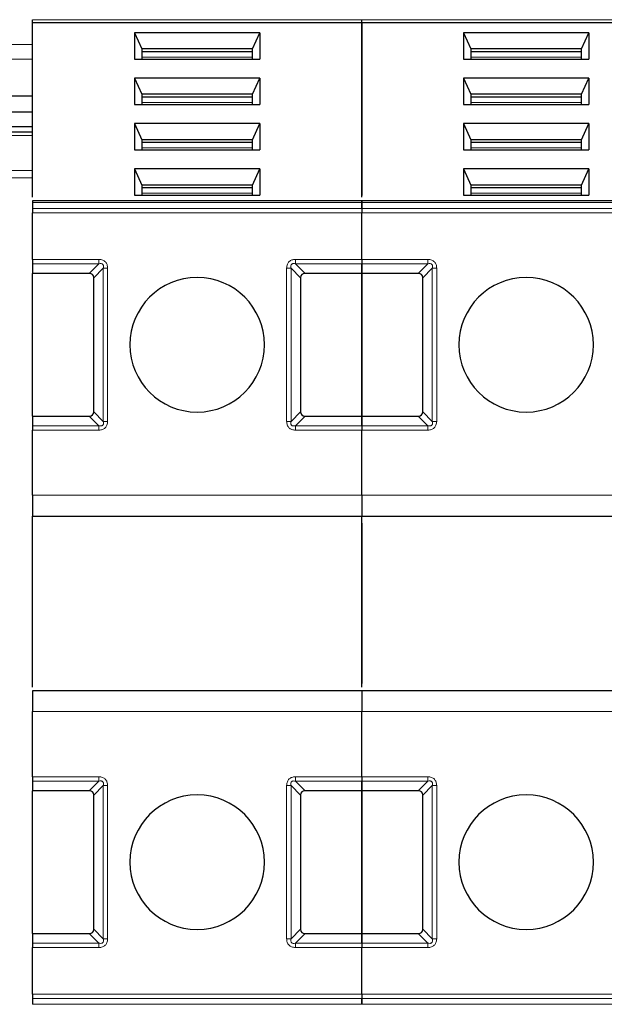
# Model space of a CAD drawing. Header units: millimetres. Extents: x 5 to 418, y 2 to 292.
# Tile 5 of 52: x 88 to 97, y 88 to 103. Entities that reach past the tile are written whole.
import ezdxf

# ---------------------------------------------------------------- set-up
doc = ezdxf.new("R2010")
doc.units = ezdxf.units.MM

msp = doc.modelspace()

# ---------------------------------------------------------------- linework, layer by layer
at = {"color": 7, "linetype": 'Continuous', "lineweight": 25}
for p, q in [((88.252, 103.4489), (88.252, 103.496)), ((88.252, 103.4489), (93.552, 103.4489)), ((88.252, 100.6374), (88.252, 103.4489)), ((93.552, 103.4489), (93.552, 103.496)), ((93.552, 103.4489), (93.552, 103.496)), ((93.552, 103.4489), (98.852, 103.4489)), ((93.552, 100.6374), (93.552, 103.4489)), ((93.552, 103.4489), (93.552, 100.6664)), ((89.8937, 103.2838), (89.8937, 102.8597)), ((91.9102, 103.2838), (89.8937, 103.2838)), ((89.8937, 103.2838), (90.0103, 103.0246)), ((91.7937, 103.0246), (91.9102, 103.2838)), ((91.9102, 103.2838), (91.9102, 102.8597)), ((95.1937, 103.2838), (95.1937, 102.8597)), ((97.2102, 103.2838), (95.1937, 103.2838)), ((95.1937, 103.2838), (95.3103, 103.0246)), ((97.0937, 103.0246), (97.2102, 103.2838)), ((97.2102, 103.2838), (97.2102, 102.8597)), ((90.0103, 103.0246), (90.0103, 102.8597)), ((91.7937, 103.0246), (90.0103, 103.0246)), ((91.7937, 102.9775), (90.0103, 102.9775)), ((91.7937, 102.8597), (91.7937, 103.0246)), ((95.3103, 103.0246), (95.3103, 102.8597)), ((97.0937, 103.0246), (95.3103, 103.0246)), ((97.0937, 102.9775), (95.3103, 102.9775)), ((97.0937, 102.8597), (97.0937, 103.0246)), ((89.8937, 102.8597), (91.9102, 102.8597)), ((95.1937, 102.8597), (97.2102, 102.8597)), ((89.8937, 102.5531), (89.8937, 102.129)), ((91.9102, 102.5531), (89.8937, 102.5531)), ((89.8937, 102.5531), (90.0103, 102.2939)), ((91.7937, 102.2939), (91.9102, 102.5531)), ((91.9102, 102.5531), (91.9102, 102.129)), ((95.1937, 102.5531), (95.1937, 102.129)), ((97.2102, 102.5531), (95.1937, 102.5531)), ((95.1937, 102.5531), (95.3103, 102.2939)), ((97.0937, 102.2939), (97.2102, 102.5531)), ((97.2102, 102.5531), (97.2102, 102.129)), ((90.0103, 102.2939), (90.0103, 102.129)), ((91.7937, 102.2939), (90.0103, 102.2939)), ((91.7937, 102.129), (91.7937, 102.2939)), ((95.3103, 102.2939), (95.3103, 102.129)), ((97.0937, 102.2939), (95.3103, 102.2939)), ((97.0937, 102.129), (97.0937, 102.2939)), ((84.9187, 102.2698), (88.252, 102.2698)), ((91.7937, 102.2468), (90.0103, 102.2468)), ((97.0937, 102.2468), (95.3103, 102.2468)), ((84.9187, 102.0105), (88.252, 102.0105)), ((89.8937, 102.129), (91.9102, 102.129)), ((95.1937, 102.129), (97.2102, 102.129)), ((89.8937, 101.8225), (89.8937, 101.3983)), ((91.9102, 101.8225), (89.8937, 101.8225)), ((89.8937, 101.8225), (90.0103, 101.5632)), ((91.7937, 101.5632), (91.9102, 101.8225)), ((91.9102, 101.8225), (91.9102, 101.3983)), ((95.1937, 101.8225), (95.1937, 101.3983)), ((97.2102, 101.8225), (95.1937, 101.8225)), ((95.1937, 101.8225), (95.3103, 101.5632)), ((97.0937, 101.5632), (97.2102, 101.8225)), ((97.2102, 101.8225), (97.2102, 101.3983)), ((84.9187, 101.7748), (88.252, 101.7748)), ((88.252, 101.6822), (84.9187, 101.6822)), ((90.0103, 101.5632), (90.0103, 101.3983)), ((91.7937, 101.5632), (90.0103, 101.5632)), ((91.7937, 101.5161), (90.0103, 101.5161)), ((91.7937, 101.3983), (91.7937, 101.5632)), ((95.3103, 101.5632), (95.3103, 101.3983)), ((97.0937, 101.5632), (95.3103, 101.5632)), ((97.0937, 101.5161), (95.3103, 101.5161)), ((97.0937, 101.3983), (97.0937, 101.5632)), ((89.8937, 101.3983), (91.9102, 101.3983)), ((95.1937, 101.3983), (97.2102, 101.3983)), ((89.8937, 101.0918), (89.8937, 100.6676)), ((91.9102, 101.0918), (89.8937, 101.0918)), ((89.8937, 101.0918), (90.0103, 100.8326)), ((91.7937, 100.8326), (91.9102, 101.0918)), ((91.9102, 101.0918), (91.9102, 100.6676)), ((95.1937, 101.0918), (95.1937, 100.6676)), ((97.2102, 101.0918), (95.1937, 101.0918)), ((95.1937, 101.0918), (95.3103, 100.8326)), ((97.0937, 100.8326), (97.2102, 101.0918)), ((97.2102, 101.0918), (97.2102, 100.6676)), ((90.0103, 100.8326), (90.0103, 100.6676)), ((91.7937, 100.8326), (90.0103, 100.8326)), ((91.7937, 100.7854), (90.0103, 100.7854)), ((91.7937, 100.6676), (91.7937, 100.8326)), ((95.3103, 100.8326), (95.3103, 100.6676)), ((97.0937, 100.8326), (95.3103, 100.8326)), ((97.0937, 100.7854), (95.3103, 100.7854)), ((97.0937, 100.6676), (97.0937, 100.8326)), ((93.552, 100.579), (88.252, 100.579)), ((88.252, 100.5497), (88.252, 100.4562)), ((89.8937, 100.6676), (91.9102, 100.6676)), ((98.852, 100.579), (93.552, 100.579)), ((93.552, 100.5497), (93.552, 100.4562)), ((93.552, 100.4562), (93.552, 100.5497)), ((95.1937, 100.6676), (97.2102, 100.6676)), ((88.252, 99.635), (88.252, 100.3855)), ((93.552, 99.635), (93.552, 100.3855)), ((93.552, 99.635), (93.552, 100.3855)), ((88.252, 99.5643), (88.252, 99.4102)), ((93.552, 99.5643), (93.552, 99.4102)), ((93.552, 99.4102), (93.552, 99.5643)), ((89.1646, 99.4102), (88.252, 99.4102)), ((88.252, 97.1102), (88.252, 99.4102)), ((89.2353, 97.181), (89.2353, 99.3395)), ((92.5687, 99.3395), (92.5687, 97.181)), ((93.552, 99.4102), (92.6394, 99.4102)), ((94.4646, 99.4102), (93.552, 99.4102)), ((93.552, 97.1102), (93.552, 99.4102)), ((93.552, 99.4102), (93.552, 97.1102)), ((94.5353, 97.181), (94.5353, 99.3395)), ((88.252, 97.1102), (89.1646, 97.1102)), ((88.252, 97.1102), (88.252, 96.9562)), ((92.6394, 97.1102), (93.552, 97.1102)), ((93.552, 97.1102), (94.4646, 97.1102)), ((93.552, 97.1102), (93.552, 96.9562)), ((93.552, 96.9562), (93.552, 97.1102)), ((88.252, 95.8352), (88.252, 96.8855)), ((93.552, 95.8352), (93.552, 96.8855)), ((93.552, 95.8352), (93.552, 96.8855)), ((88.252, 95.5019), (93.552, 95.5019)), ((88.252, 92.7436), (88.252, 95.5019)), ((93.552, 95.5019), (98.852, 95.5019)), ((93.552, 92.7436), (93.552, 95.5019)), ((93.552, 95.3852), (93.552, 92.8019)), ((93.552, 92.6852), (88.252, 92.6852)), ((98.852, 92.6852), (93.552, 92.6852)), ((88.252, 91.3017), (88.252, 92.3519)), ((93.552, 91.3017), (93.552, 92.3519)), ((93.552, 91.3017), (93.552, 92.3519)), ((88.252, 91.231), (88.252, 91.0769)), ((93.552, 91.231), (93.552, 91.0769)), ((93.552, 91.0769), (93.552, 91.231)), ((89.1646, 91.0769), (88.252, 91.0769)), ((88.252, 88.7769), (88.252, 91.0769)), ((93.552, 91.0769), (92.6394, 91.0769)), ((94.4646, 91.0769), (93.552, 91.0769)), ((93.552, 88.7769), (93.552, 91.0769)), ((93.552, 91.0769), (93.552, 88.7769)), ((89.2353, 88.8476), (89.2353, 91.0062)), ((92.5687, 91.0062), (92.5687, 88.8476)), ((94.5353, 88.8476), (94.5353, 91.0062)), ((88.252, 88.7769), (89.1646, 88.7769)), ((88.252, 88.7769), (88.252, 88.6229)), ((92.6394, 88.7769), (93.552, 88.7769)), ((93.552, 88.7769), (94.4646, 88.7769)), ((93.552, 88.7769), (93.552, 88.6229)), ((93.552, 88.6229), (93.552, 88.7769)), ((88.252, 87.8017), (88.252, 88.5522)), ((93.552, 87.8017), (93.552, 88.5522)), ((93.552, 87.8017), (93.552, 88.5522)), ((88.252, 87.731), (88.252, 87.6374)), ((93.552, 87.731), (93.552, 87.6374)), ((93.552, 87.6374), (93.552, 87.731))]:
    msp.add_line(p, q, dxfattribs=at)
at = {"color": 7, "linetype": 'Continuous', "lineweight": 18}
for p, q in [((88.252, 103.496), (93.552, 103.496)), ((93.552, 103.496), (98.852, 103.496)), ((84.9187, 103.0948), (88.252, 103.0948)), ((88.252, 102.8591), (84.9187, 102.8591)), ((91.7937, 102.895), (90.0103, 102.895)), ((97.0937, 102.895), (95.3103, 102.895)), ((91.7937, 102.1643), (90.0103, 102.1643)), ((97.0937, 102.1643), (95.3103, 102.1643)), ((88.252, 101.6334), (84.9187, 101.6334)), ((91.7937, 101.4336), (90.0103, 101.4336)), ((97.0937, 101.4336), (95.3103, 101.4336)), ((84.9187, 101.0667), (88.252, 101.0667)), ((88.252, 100.9489), (84.9187, 100.9489)), ((91.7937, 100.7029), (90.0103, 100.7029)), ((97.0937, 100.7029), (95.3103, 100.7029)), ((88.252, 100.5497), (93.552, 100.5497)), ((93.552, 100.5497), (98.852, 100.5497)), ((93.552, 100.4562), (88.252, 100.4562)), ((93.552, 100.3855), (88.252, 100.3855)), ((98.852, 100.4562), (93.552, 100.4562)), ((98.852, 100.3855), (93.552, 100.3855)), ((88.252, 99.635), (89.3187, 99.635)), ((92.4853, 99.635), (93.552, 99.635)), ((93.552, 99.635), (94.6187, 99.635)), ((88.252, 99.5643), (89.3187, 99.5643)), ((89.1646, 99.4102), (89.3187, 99.5643)), ((89.3894, 99.4936), (89.2353, 99.3395)), ((89.3894, 99.4936), (89.3894, 97.0269)), ((89.4601, 99.4936), (89.4601, 97.0269)), ((92.3439, 97.0269), (92.3439, 99.4936)), ((92.4146, 97.0269), (92.4146, 99.4936)), ((92.5687, 99.3395), (92.4146, 99.4936)), ((92.4853, 99.5643), (93.552, 99.5643)), ((92.4853, 99.5643), (92.6394, 99.4102)), ((93.552, 99.5643), (94.6187, 99.5643)), ((94.4646, 99.4102), (94.6187, 99.5643)), ((94.6894, 99.4936), (94.5353, 99.3395)), ((94.6894, 99.4936), (94.6894, 97.0269)), ((94.7601, 99.4936), (94.7601, 97.0269)), ((89.3187, 96.9562), (89.1646, 97.1102)), ((89.2353, 97.181), (89.3894, 97.0269)), ((92.4146, 97.0269), (92.5687, 97.181)), ((92.6394, 97.1102), (92.4853, 96.9562)), ((94.6187, 96.9562), (94.4646, 97.1102)), ((94.5353, 97.181), (94.6894, 97.0269)), ((89.3187, 96.9562), (88.252, 96.9562)), ((92.4853, 96.8855), (92.4853, 96.9562)), ((93.552, 96.9562), (92.4853, 96.9562)), ((94.6187, 96.9562), (93.552, 96.9562)), ((89.3187, 96.8855), (88.252, 96.8855)), ((93.552, 96.8855), (92.4853, 96.8855)), ((94.6187, 96.8855), (93.552, 96.8855)), ((88.252, 95.8352), (93.552, 95.8352)), ((93.552, 95.8352), (98.852, 95.8352)), ((93.552, 92.3519), (88.252, 92.3519)), ((98.852, 92.3519), (93.552, 92.3519)), ((88.252, 91.3017), (89.3187, 91.3017)), ((88.252, 91.231), (89.3187, 91.231)), ((89.1646, 91.0769), (89.3187, 91.231)), ((89.3187, 91.3017), (89.3187, 91.231)), ((92.4853, 91.3017), (93.552, 91.3017)), ((92.4853, 91.231), (93.552, 91.231)), ((92.4853, 91.231), (92.6394, 91.0769)), ((93.552, 91.3017), (94.6187, 91.3017)), ((93.552, 91.231), (94.6187, 91.231)), ((94.4646, 91.0769), (94.6187, 91.231)), ((94.6187, 91.3017), (94.6187, 91.231)), ((89.3894, 91.1602), (89.2353, 91.0062)), ((89.3894, 91.1602), (89.3894, 88.6936)), ((89.4601, 91.1602), (89.4601, 88.6936)), ((92.3439, 88.6936), (92.3439, 91.1602)), ((92.4146, 88.6936), (92.4146, 91.1602)), ((92.5687, 91.0062), (92.4146, 91.1602)), ((94.6894, 91.1602), (94.5353, 91.0062)), ((94.6894, 91.1602), (94.6894, 88.6936)), ((94.7601, 91.1602), (94.7601, 88.6936)), ((89.2353, 88.8476), (89.3894, 88.6936)), ((92.4146, 88.6936), (92.5687, 88.8476)), ((94.5353, 88.8476), (94.6894, 88.6936)), ((89.3187, 88.6229), (89.1646, 88.7769)), ((92.6394, 88.7769), (92.4853, 88.6229)), ((94.6187, 88.6229), (94.4646, 88.7769)), ((89.3187, 88.6229), (88.252, 88.6229)), ((89.3187, 88.5522), (88.252, 88.5522)), ((93.552, 88.6229), (92.4853, 88.6229)), ((93.552, 88.5522), (92.4853, 88.5522)), ((94.6187, 88.6229), (93.552, 88.6229)), ((94.6187, 88.5522), (93.552, 88.5522)), ((88.252, 87.8017), (93.552, 87.8017)), ((88.252, 87.731), (93.552, 87.731)), ((93.552, 87.8017), (98.852, 87.8017)), ((93.552, 87.731), (98.852, 87.731)), ((88.252, 87.6374), (93.552, 87.6374)), ((93.552, 87.6374), (98.852, 87.6374))]:
    msp.add_line(p, q, dxfattribs=at)
at = {"color": 7, "linetype": 'Continuous', "lineweight": 25}
for centre, start, end in [((90.902, 98.2602), 90, 270), ((90.902, 98.2602), 270, 90), ((96.202, 98.2602), 90, 270), ((96.202, 98.2602), 270, 90), ((90.902, 89.9269), 90, 270), ((90.902, 89.9269), 270, 90), ((96.202, 89.9269), 90, 270), ((96.202, 89.9269), 270, 90)]:
    msp.add_arc(centre, 1.0833, start, end, dxfattribs=at)
for centre, major_axis, start_param, end_param in [((89.0939, 99.2688), (0.1225, 0.1225), 5.7595865, 6.8067841), ((92.7101, 99.2688), (-0.1225, 0.1225), 5.7595865, 6.8067841), ((94.3939, 99.2688), (0.1225, 0.1225), 5.7595865, 6.8067841), ((89.0939, 97.2517), (0.1225, -0.1225), 5.7595865, 6.8067841), ((92.7101, 97.2517), (0.1225, 0.1225), 2.6179939, 3.6651914), ((94.3939, 97.2517), (0.1225, -0.1225), 5.7595865, 6.8067841), ((89.0939, 90.9355), (-0.1225, -0.1225), 2.6179939, 3.6651914), ((92.7101, 90.9355), (-0.1225, 0.1225), 5.7595865, 6.8067841), ((94.3939, 90.9355), (-0.1225, -0.1225), 2.6179939, 3.6651914), ((89.0939, 88.9183), (0.1225, -0.1225), 5.7595865, 6.8067841), ((92.7101, 88.9183), (-0.1225, -0.1225), 5.7595865, 6.8067841), ((94.3939, 88.9183), (0.1225, -0.1225), 5.7595865, 6.8067841)]:
    msp.add_ellipse(centre, major_axis=major_axis, ratio=0.5773503, start_param=start_param, end_param=end_param, dxfattribs=at)
for points in [[(88.252, 100.579), (88.252, 100.5776), (88.252, 100.5749), (88.252, 100.5581), (88.252, 100.5497)], [(93.552, 100.579), (93.552, 100.5776), (93.552, 100.5749), (93.552, 100.5581), (93.552, 100.5497)], [(93.552, 100.5497), (93.552, 100.5581), (93.552, 100.5749), (93.552, 100.5776), (93.552, 100.579)], [(88.252, 100.4562), (88.252, 100.4513), (88.252, 100.4415), (88.252, 100.424), (88.252, 100.4051), (88.252, 100.392), (88.252, 100.3855)], [(93.552, 100.4562), (93.552, 100.4513), (93.552, 100.4415), (93.552, 100.424), (93.552, 100.4051), (93.552, 100.392), (93.552, 100.3855)], [(93.552, 100.4562), (93.552, 100.4513), (93.552, 100.4415), (93.552, 100.424), (93.552, 100.4051), (93.552, 100.392), (93.552, 100.3855)], [(88.252, 99.635), (88.252, 99.6284), (88.252, 99.6154), (88.252, 99.5965), (88.252, 99.579), (88.252, 99.5692), (88.252, 99.5643)], [(93.552, 99.635), (93.552, 99.6284), (93.552, 99.6154), (93.552, 99.5965), (93.552, 99.579), (93.552, 99.5692), (93.552, 99.5643)], [(93.552, 99.635), (93.552, 99.6284), (93.552, 99.6154), (93.552, 99.5965), (93.552, 99.579), (93.552, 99.5692), (93.552, 99.5643)], [(88.252, 96.9562), (88.252, 96.9513), (88.252, 96.9415), (88.252, 96.924), (88.252, 96.9051), (88.252, 96.892), (88.252, 96.8855)], [(93.552, 96.9562), (93.552, 96.9513), (93.552, 96.9415), (93.552, 96.924), (93.552, 96.9051), (93.552, 96.892), (93.552, 96.8855)], [(93.552, 96.9562), (93.552, 96.9513), (93.552, 96.9415), (93.552, 96.924), (93.552, 96.9051), (93.552, 96.892), (93.552, 96.8855)], [(88.252, 95.8352), (88.252, 95.7916), (88.252, 95.7042), (88.252, 95.594), (88.252, 95.5169), (88.252, 95.5069), (88.252, 95.5019)], [(93.552, 95.8352), (93.552, 95.7916), (93.552, 95.7042), (93.552, 95.594), (93.552, 95.5169), (93.552, 95.5069), (93.552, 95.5019)], [(93.552, 95.8352), (93.552, 95.7916), (93.552, 95.7042), (93.552, 95.594), (93.552, 95.5169), (93.552, 95.5069), (93.552, 95.5019)], [(88.252, 92.6852), (88.252, 92.6802), (88.252, 92.6702), (88.252, 92.5931), (88.252, 92.4829), (88.252, 92.3956), (88.252, 92.3519)], [(93.552, 92.6852), (93.552, 92.6802), (93.552, 92.6702), (93.552, 92.5931), (93.552, 92.4829), (93.552, 92.3956), (93.552, 92.3519)], [(93.552, 92.6852), (93.552, 92.6802), (93.552, 92.6702), (93.552, 92.5931), (93.552, 92.4829), (93.552, 92.3956), (93.552, 92.3519)], [(88.252, 91.3017), (88.252, 91.2951), (88.252, 91.282), (88.252, 91.2632), (88.252, 91.2456), (88.252, 91.2358), (88.252, 91.231)], [(93.552, 91.3017), (93.552, 91.2951), (93.552, 91.282), (93.552, 91.2632), (93.552, 91.2456), (93.552, 91.2358), (93.552, 91.231)], [(93.552, 91.3017), (93.552, 91.2951), (93.552, 91.282), (93.552, 91.2632), (93.552, 91.2456), (93.552, 91.2358), (93.552, 91.231)], [(88.252, 88.6229), (88.252, 88.618), (88.252, 88.6082), (88.252, 88.5906), (88.252, 88.5718), (88.252, 88.5587), (88.252, 88.5522)], [(93.552, 88.6229), (93.552, 88.618), (93.552, 88.6082), (93.552, 88.5906), (93.552, 88.5718), (93.552, 88.5587), (93.552, 88.5522)], [(93.552, 88.6229), (93.552, 88.618), (93.552, 88.6082), (93.552, 88.5906), (93.552, 88.5718), (93.552, 88.5587), (93.552, 88.5522)], [(88.252, 87.8017), (88.252, 87.7951), (88.252, 87.782), (88.252, 87.7632), (88.252, 87.7456), (88.252, 87.7358), (88.252, 87.731)], [(93.552, 87.8017), (93.552, 87.7951), (93.552, 87.782), (93.552, 87.7632), (93.552, 87.7456), (93.552, 87.7358), (93.552, 87.731)], [(93.552, 87.8017), (93.552, 87.7951), (93.552, 87.782), (93.552, 87.7632), (93.552, 87.7456), (93.552, 87.7358), (93.552, 87.731)]]:
    msp.add_open_spline(points, degree=3, dxfattribs=at)
at = {"color": 7, "linetype": 'Continuous', "lineweight": 18}
for points in [[(89.3187, 99.635), (89.3187, 99.6284), (89.3187, 99.6154), (89.3187, 99.5965), (89.3187, 99.579), (89.3187, 99.5692), (89.3187, 99.5643)], [(92.4853, 99.5643), (92.4853, 99.5692), (92.4853, 99.579), (92.4853, 99.5965), (92.4853, 99.6154), (92.4853, 99.6284), (92.4853, 99.635)], [(94.6187, 99.635), (94.6187, 99.6284), (94.6187, 99.6154), (94.6187, 99.5965), (94.6187, 99.579), (94.6187, 99.5692), (94.6187, 99.5643)], [(89.4601, 99.4936), (89.4535, 99.4936), (89.4404, 99.4936), (89.4216, 99.4936), (89.404, 99.4936), (89.3943, 99.4936), (89.3894, 99.4936)], [(92.3439, 99.4936), (92.3505, 99.4936), (92.3635, 99.4936), (92.3824, 99.4936), (92.3999, 99.4936), (92.4097, 99.4936), (92.4146, 99.4936)], [(94.7601, 99.4936), (94.7535, 99.4936), (94.7404, 99.4936), (94.7216, 99.4936), (94.704, 99.4936), (94.6943, 99.4936), (94.6894, 99.4936)], [(89.3187, 96.9562), (89.3187, 96.9513), (89.3187, 96.9415), (89.3187, 96.924), (89.3187, 96.9051), (89.3187, 96.892), (89.3187, 96.8855)], [(89.4601, 97.0269), (89.4535, 97.0269), (89.4404, 97.0269), (89.4216, 97.0269), (89.404, 97.0269), (89.3943, 97.0269), (89.3894, 97.0269)], [(92.3439, 97.0269), (92.3505, 97.0269), (92.3635, 97.0269), (92.3824, 97.0269), (92.3999, 97.0269), (92.4097, 97.0269), (92.4146, 97.0269)], [(94.6187, 96.9562), (94.6187, 96.9513), (94.6187, 96.9415), (94.6187, 96.924), (94.6187, 96.9051), (94.6187, 96.892), (94.6187, 96.8855)], [(94.7601, 97.0269), (94.7535, 97.0269), (94.7404, 97.0269), (94.7216, 97.0269), (94.704, 97.0269), (94.6943, 97.0269), (94.6894, 97.0269)], [(92.4853, 91.231), (92.4853, 91.2358), (92.4853, 91.2456), (92.4853, 91.2632), (92.4853, 91.282), (92.4853, 91.2951), (92.4853, 91.3017)], [(89.4601, 91.1602), (89.4535, 91.1602), (89.4404, 91.1602), (89.4216, 91.1602), (89.404, 91.1602), (89.3943, 91.1602), (89.3894, 91.1602)], [(92.3439, 91.1602), (92.3505, 91.1602), (92.3635, 91.1602), (92.3824, 91.1602), (92.3999, 91.1602), (92.4097, 91.1602), (92.4146, 91.1602)], [(94.7601, 91.1602), (94.7535, 91.1602), (94.7404, 91.1602), (94.7216, 91.1602), (94.704, 91.1602), (94.6943, 91.1602), (94.6894, 91.1602)], [(89.4601, 88.6936), (89.4535, 88.6936), (89.4404, 88.6936), (89.4216, 88.6936), (89.404, 88.6936), (89.3943, 88.6936), (89.3894, 88.6936)], [(92.3439, 88.6936), (92.3505, 88.6936), (92.3635, 88.6936), (92.3824, 88.6936), (92.3999, 88.6936), (92.4097, 88.6936), (92.4146, 88.6936)], [(94.7601, 88.6936), (94.7535, 88.6936), (94.7404, 88.6936), (94.7216, 88.6936), (94.704, 88.6936), (94.6943, 88.6936), (94.6894, 88.6936)], [(89.3187, 88.6229), (89.3187, 88.618), (89.3187, 88.6082), (89.3187, 88.5906), (89.3187, 88.5718), (89.3187, 88.5587), (89.3187, 88.5522)], [(92.4853, 88.5522), (92.4853, 88.5587), (92.4853, 88.5718), (92.4853, 88.5906), (92.4853, 88.6082), (92.4853, 88.618), (92.4853, 88.6229)], [(94.6187, 88.6229), (94.6187, 88.618), (94.6187, 88.6082), (94.6187, 88.5906), (94.6187, 88.5718), (94.6187, 88.5587), (94.6187, 88.5522)]]:
    msp.add_open_spline(points, degree=3, dxfattribs=at)
for points, knots in [([(89.3187, 99.635), (89.3402, 99.6333), (89.3703, 99.631), (89.4051, 99.6124), (89.4249, 99.595), (89.441, 99.5745), (89.4566, 99.5413), (89.4587, 99.5133), (89.4601, 99.4936)], [0, 0, 0, 0, 0.2823256, 0.3956386, 0.5177703, 0.6311071, 0.7404354, 1, 1, 1, 1]), ([(92.3439, 99.4936), (92.3456, 99.5151), (92.3479, 99.5452), (92.3665, 99.58), (92.3839, 99.5998), (92.4044, 99.616), (92.4376, 99.6316), (92.4656, 99.6336), (92.4853, 99.635)], [0, 0, 0, 0, 0.2823256, 0.3956386, 0.5177702, 0.6311071, 0.7404354, 1, 1, 1, 1]), ([(94.6187, 99.635), (94.6402, 99.6333), (94.6703, 99.631), (94.7051, 99.6124), (94.7249, 99.595), (94.741, 99.5745), (94.7566, 99.5413), (94.7587, 99.5133), (94.7601, 99.4936)], [0, 0, 0, 0, 0.2823256, 0.3956386, 0.5177703, 0.6311071, 0.7404354, 1, 1, 1, 1]), ([(89.3187, 99.5643), (89.3312, 99.5669), (89.3489, 99.5706), (89.3718, 99.5643), (89.3837, 99.5548), (89.3912, 99.542), (89.395, 99.521), (89.3917, 99.5049), (89.3894, 99.4936)], [0, 0, 0, 0, 0.2915567, 0.4094353, 0.5237228, 0.6250088, 0.734944, 1, 1, 1, 1]), ([(92.4146, 99.4936), (92.412, 99.5062), (92.4083, 99.5238), (92.4146, 99.5467), (92.4241, 99.5586), (92.4369, 99.5661), (92.4579, 99.5699), (92.474, 99.5666), (92.4853, 99.5643)], [0, 0, 0, 0, 0.2915567, 0.4094353, 0.5237228, 0.6250088, 0.734944, 1, 1, 1, 1]), ([(94.6187, 99.5643), (94.6312, 99.5669), (94.6489, 99.5706), (94.6718, 99.5643), (94.6837, 99.5548), (94.6912, 99.542), (94.695, 99.521), (94.6917, 99.5049), (94.6894, 99.4936)], [0, 0, 0, 0, 0.2915567, 0.4094353, 0.5237228, 0.6250088, 0.734944, 1, 1, 1, 1]), ([(89.3894, 97.0269), (89.392, 97.0143), (89.3957, 96.9966), (89.3893, 96.9738), (89.3798, 96.9618), (89.3671, 96.9544), (89.3461, 96.9506), (89.33, 96.9539), (89.3187, 96.9562)], [0, 0, 0, 0, 0.29155666, 0.40943532, 0.52372283, 0.62500884, 0.73494402, 1, 1, 1, 1]), ([(89.4601, 97.0269), (89.4584, 97.0054), (89.4561, 96.9752), (89.4375, 96.9405), (89.4201, 96.9207), (89.3996, 96.9045), (89.3664, 96.8889), (89.3384, 96.8869), (89.3187, 96.8855)], [0, 0, 0, 0, 0.2823256, 0.3956386, 0.5177702, 0.6311071, 0.7404354, 1, 1, 1, 1]), ([(92.4853, 96.8855), (92.4652, 96.887), (92.4359, 96.8891), (92.4016, 96.9063), (92.381, 96.9228), (92.3648, 96.9434), (92.3478, 96.9771), (92.3455, 97.0064), (92.3439, 97.0269)], [0, 0, 0, 0, 0.2646181, 0.3849548, 0.5040288, 0.613968, 0.7305828, 1, 1, 1, 1]), ([(92.4853, 96.9562), (92.4728, 96.9537), (92.4556, 96.9503), (92.4339, 96.9557), (92.4223, 96.9633), (92.4144, 96.9749), (92.4089, 96.9967), (92.4122, 97.0142), (92.4146, 97.0269)], [0, 0, 0, 0, 0.288782, 0.3996105, 0.4976777, 0.5951187, 0.7063928, 1, 1, 1, 1]), ([(94.6894, 97.0269), (94.692, 97.0143), (94.6957, 96.9966), (94.6893, 96.9738), (94.6798, 96.9618), (94.6671, 96.9544), (94.6461, 96.9506), (94.63, 96.9539), (94.6187, 96.9562)], [0, 0, 0, 0, 0.29155666, 0.40943532, 0.52372283, 0.62500884, 0.73494402, 1, 1, 1, 1]), ([(94.7601, 97.0269), (94.7584, 97.0054), (94.7561, 96.9752), (94.7375, 96.9405), (94.7201, 96.9207), (94.6996, 96.9045), (94.6664, 96.8889), (94.6384, 96.8869), (94.6187, 96.8855)], [0, 0, 0, 0, 0.2823256, 0.3956386, 0.5177702, 0.6311071, 0.7404354, 1, 1, 1, 1]), ([(89.3187, 91.3017), (89.3388, 91.3002), (89.3681, 91.298), (89.4023, 91.2808), (89.423, 91.2643), (89.4392, 91.2438), (89.4562, 91.2101), (89.4585, 91.1807), (89.4601, 91.1602)], [0, 0, 0, 0, 0.2646181, 0.3849548, 0.5040288, 0.613968, 0.7305828, 1, 1, 1, 1]), ([(89.3187, 91.231), (89.3311, 91.2334), (89.3484, 91.2368), (89.37, 91.2315), (89.3817, 91.2239), (89.3895, 91.2123), (89.3951, 91.1905), (89.3918, 91.173), (89.3894, 91.1602)], [0, 0, 0, 0, 0.288782, 0.3996105, 0.4976777, 0.5951187, 0.7063928, 1, 1, 1, 1]), ([(92.3439, 91.1602), (92.3456, 91.1818), (92.3479, 91.2119), (92.3665, 91.2467), (92.3839, 91.2665), (92.4044, 91.2826), (92.4376, 91.2982), (92.4656, 91.3002), (92.4853, 91.3017)], [0, 0, 0, 0, 0.2823256, 0.3956386, 0.5177702, 0.6311071, 0.7404354, 1, 1, 1, 1]), ([(92.4146, 91.1602), (92.412, 91.1728), (92.4083, 91.1905), (92.4146, 91.2134), (92.4241, 91.2253), (92.4369, 91.2328), (92.4579, 91.2366), (92.474, 91.2333), (92.4853, 91.231)], [0, 0, 0, 0, 0.2915567, 0.4094353, 0.5237228, 0.6250088, 0.734944, 1, 1, 1, 1]), ([(94.6187, 91.3017), (94.6388, 91.3002), (94.6681, 91.298), (94.7023, 91.2808), (94.723, 91.2643), (94.7392, 91.2438), (94.7562, 91.2101), (94.7585, 91.1807), (94.7601, 91.1602)], [0, 0, 0, 0, 0.2646181, 0.3849548, 0.5040288, 0.613968, 0.7305828, 1, 1, 1, 1]), ([(94.6187, 91.231), (94.6311, 91.2334), (94.6484, 91.2368), (94.67, 91.2315), (94.6817, 91.2239), (94.6895, 91.2123), (94.6951, 91.1905), (94.6918, 91.173), (94.6894, 91.1602)], [0, 0, 0, 0, 0.288782, 0.3996105, 0.4976777, 0.5951187, 0.7063928, 1, 1, 1, 1]), ([(89.3894, 88.6936), (89.392, 88.681), (89.3957, 88.6633), (89.3893, 88.6405), (89.3798, 88.6285), (89.3671, 88.621), (89.3461, 88.6172), (89.33, 88.6205), (89.3187, 88.6229)], [0, 0, 0, 0, 0.29155666, 0.40943532, 0.52372283, 0.62500884, 0.73494402, 1, 1, 1, 1]), ([(89.4601, 88.6936), (89.4584, 88.6721), (89.4561, 88.6419), (89.4375, 88.6071), (89.4201, 88.5873), (89.3996, 88.5712), (89.3664, 88.5556), (89.3384, 88.5536), (89.3187, 88.5522)], [0, 0, 0, 0, 0.2823256, 0.3956386, 0.5177702, 0.6311071, 0.7404354, 1, 1, 1, 1]), ([(92.4853, 88.5522), (92.4638, 88.5538), (92.4337, 88.5561), (92.3989, 88.5747), (92.3791, 88.5922), (92.3629, 88.6127), (92.3473, 88.6459), (92.3453, 88.6739), (92.3439, 88.6936)], [0, 0, 0, 0, 0.2823256, 0.3956386, 0.5177703, 0.6311071, 0.7404354, 1, 1, 1, 1]), ([(92.4853, 88.6229), (92.4727, 88.6202), (92.4551, 88.6165), (92.4322, 88.6229), (92.4203, 88.6324), (92.4128, 88.6451), (92.409, 88.6661), (92.4123, 88.6822), (92.4146, 88.6936)], [0, 0, 0, 0, 0.2915567, 0.4094353, 0.5237228, 0.6250088, 0.734944, 1, 1, 1, 1]), ([(94.6894, 88.6936), (94.692, 88.681), (94.6957, 88.6633), (94.6893, 88.6405), (94.6798, 88.6285), (94.6671, 88.621), (94.6461, 88.6172), (94.63, 88.6205), (94.6187, 88.6229)], [0, 0, 0, 0, 0.2915567, 0.4094353, 0.5237228, 0.6250088, 0.734944, 1, 1, 1, 1]), ([(94.7601, 88.6936), (94.7584, 88.6721), (94.7561, 88.6419), (94.7375, 88.6071), (94.7201, 88.5873), (94.6996, 88.5712), (94.6664, 88.5556), (94.6384, 88.5536), (94.6187, 88.5522)], [0, 0, 0, 0, 0.28232556, 0.3956386, 0.51777025, 0.63110711, 0.74043539, 1, 1, 1, 1])]:
    msp.add_open_spline(points, degree=3, knots=knots, dxfattribs=at)

doc.saveas('drawing.dxf')
